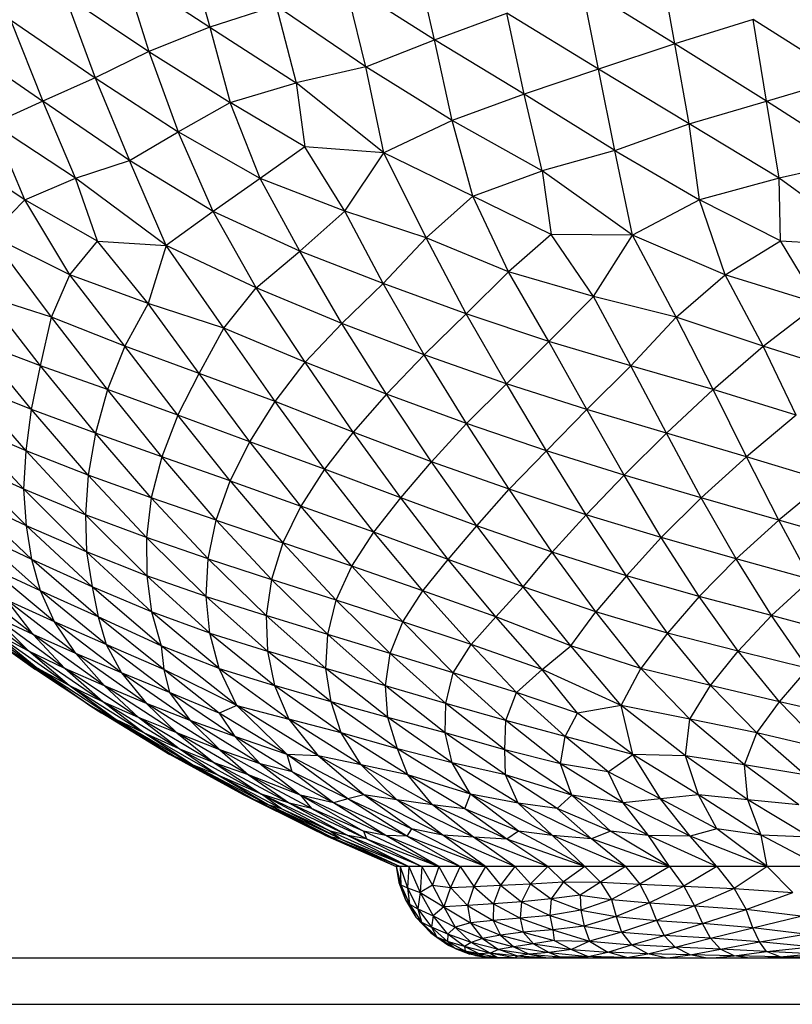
# Paper-space layout '_Posterior' of a CAD drawing. Header units: millimetres. Extents: x -187 to 213, y -209 to 424.
# Tile 2 of 26: x -52 to -19, y -209 to -167. Entities that reach past the tile are written whole.
import ezdxf

# ---------------------------------------------------------------- set-up
doc = ezdxf.new("R2010")
doc.units = ezdxf.units.MM

psp = doc.layouts.new('_Posterior')

# ---------------------------------------------------------------- linework, layer by layer
at = {"color": 7, "linetype": 'Continuous', "lineweight": 25}
for p, q in [((-44.774, -163.63), (-43.824, -167.061)), ((-34.143, -167.602), (-34.948, -164.011)), ((-23.782, -167.784), (-24.411, -164.215)), ((-47.532, -164.638), (-43.824, -167.061)), ((-47.532, -164.638), (-46.449, -168.107)), ((-34.143, -167.602), (-37.988, -165.161)), ((-37.099, -168.771), (-37.988, -165.161)), ((-23.782, -167.784), (-27.772, -165.315)), ((-27.063, -168.874), (-27.772, -165.315)), ((-50.069, -165.683), (-46.449, -168.107)), ((-50.069, -165.683), (-48.761, -169.244)), ((-40.96, -166.134), (-43.824, -167.061)), ((-37.099, -168.771), (-40.96, -166.134)), ((-40.96, -166.134), (-40.094, -169.463)), ((-34.143, -167.602), (-31.026, -166.454)), ((-27.063, -168.874), (-31.026, -166.454)), ((-30.278, -169.947), (-31.026, -166.454)), ((-52.419, -166.738), (-48.761, -169.244)), ((-52.419, -166.738), (-51.019, -170.244)), ((-43.824, -167.061), (-46.449, -168.107)), ((-43.824, -167.061), (-40.094, -169.463)), ((-43.824, -167.061), (-42.947, -170.303)), ((-20.402, -166.736), (-23.782, -167.784)), ((-16.427, -169.24), (-20.402, -166.736)), ((-19.822, -170.242), (-20.402, -166.736)), ((-54.612, -167.784), (-51.019, -170.244)), ((-37.099, -168.771), (-34.143, -167.602)), ((-30.278, -169.947), (-34.143, -167.602)), ((-33.372, -171.085), (-34.143, -167.602)), ((-23.782, -167.784), (-27.063, -168.874)), ((-19.822, -170.242), (-23.782, -167.784)), ((-23.168, -171.231), (-23.782, -167.784)), ((-46.449, -168.107), (-48.761, -169.244)), ((-46.449, -168.107), (-42.947, -170.303)), ((-46.449, -168.107), (-45.179, -171.571)), ((-37.099, -168.771), (-40.094, -169.463)), ((-33.372, -171.085), (-37.099, -168.771)), ((-36.317, -172.472), (-37.099, -168.771)), ((-48.761, -169.244), (-51.019, -170.244)), ((-48.761, -169.244), (-45.179, -171.571)), ((-48.761, -169.244), (-47.288, -172.811)), ((-27.063, -168.874), (-30.278, -169.947)), ((-23.168, -171.231), (-27.063, -168.874)), ((-26.361, -172.371), (-27.063, -168.874)), ((-19.822, -170.242), (-16.427, -169.24)), ((-42.947, -170.303), (-40.094, -169.463)), ((-36.317, -172.472), (-40.094, -169.463)), ((-40.094, -169.463), (-39.731, -172.21)), ((-30.278, -169.947), (-33.372, -171.085)), ((-26.361, -172.371), (-30.278, -169.947)), ((-29.496, -173.243), (-30.278, -169.947)), ((-51.019, -170.244), (-53.17, -171.232)), ((-47.288, -172.811), (-51.019, -170.244)), ((-49.611, -173.561), (-51.019, -170.244)), ((-45.179, -171.571), (-42.947, -170.303)), ((-39.731, -172.21), (-42.947, -170.303)), ((-41.654, -173.583), (-42.947, -170.303)), ((-23.168, -171.231), (-19.822, -170.242)), ((-15.859, -172.805), (-19.822, -170.242)), ((-19.281, -173.559), (-19.822, -170.242)), ((-49.611, -173.561), (-53.17, -171.232)), ((-51.789, -174.5), (-53.17, -171.232)), ((-33.372, -171.085), (-36.317, -172.472)), ((-29.496, -173.243), (-33.372, -171.085)), ((-32.479, -174.345), (-33.372, -171.085)), ((-26.361, -172.371), (-23.168, -171.231)), ((-19.281, -173.559), (-23.168, -171.231)), ((-22.71, -174.5), (-23.168, -171.231)), ((-47.288, -172.811), (-45.179, -171.571)), ((-41.654, -173.583), (-45.179, -171.571)), ((-43.672, -175.008), (-45.179, -171.571)), ((-39.731, -172.21), (-41.654, -173.583)), ((-36.317, -172.472), (-39.731, -172.21)), ((-37.996, -174.989), (-39.731, -172.21)), ((-51.789, -174.5), (-55.066, -172.371)), ((-37.996, -174.989), (-36.317, -172.472)), ((-32.479, -174.345), (-36.317, -172.472)), ((-34.494, -176.14), (-36.317, -172.472)), ((-26.361, -172.371), (-29.496, -173.243)), ((-26.361, -172.371), (-22.71, -174.5)), ((-25.602, -176.023), (-26.361, -172.371)), ((-49.611, -173.561), (-47.288, -172.811)), ((-43.672, -175.008), (-47.288, -172.811)), ((-45.705, -176.474), (-47.288, -172.811)), ((-15.859, -172.805), (-19.281, -173.559)), ((-32.479, -174.345), (-29.496, -173.243)), ((-25.602, -176.023), (-29.496, -173.243)), ((-29.496, -173.243), (-29.107, -175.992)), ((-51.789, -174.5), (-49.611, -173.561)), ((-45.705, -176.474), (-49.611, -173.561)), ((-48.661, -176.273), (-49.611, -173.561)), ((-41.654, -173.583), (-43.672, -175.008)), ((-37.996, -174.989), (-41.654, -173.583)), ((-39.949, -176.716), (-41.654, -173.583)), ((-19.281, -173.559), (-22.71, -174.5)), ((-15.348, -176.47), (-19.281, -173.559)), ((-19.227, -176.271), (-19.281, -173.559)), ((-34.494, -176.14), (-32.479, -174.345)), ((-29.107, -175.992), (-32.479, -174.345)), ((-30.95, -177.607), (-32.479, -174.345)), ((-53.292, -176.023), (-51.789, -174.5)), ((-48.661, -176.273), (-51.789, -174.5)), ((-49.855, -177.734), (-51.789, -174.5)), ((-22.71, -174.5), (-25.602, -176.023)), ((-19.227, -176.271), (-22.71, -174.5)), ((-21.604, -177.734), (-22.71, -174.5)), ((-43.672, -175.008), (-45.705, -176.474)), ((-39.949, -176.716), (-43.672, -175.008)), ((-41.822, -178.284), (-43.672, -175.008)), ((-39.949, -176.716), (-37.996, -174.989)), ((-34.494, -176.14), (-37.996, -174.989)), ((-36.344, -178.109), (-37.996, -174.989)), ((-49.855, -177.734), (-53.292, -176.023)), ((-50.641, -179.561), (-53.292, -176.023)), ((-29.107, -175.992), (-30.95, -177.607)), ((-25.602, -176.023), (-29.107, -175.992)), ((-27.28, -178.662), (-29.107, -175.992)), ((-27.28, -178.662), (-25.602, -176.023)), ((-21.604, -177.734), (-25.602, -176.023)), ((-23.717, -179.561), (-25.602, -176.023)), ((-49.855, -177.734), (-48.661, -176.273)), ((-48.661, -176.273), (-45.705, -176.474)), ((-46.479, -178.97), (-48.661, -176.273)), ((-45.705, -176.474), (-46.479, -178.97)), ((-41.822, -178.284), (-45.705, -176.474)), ((-43.218, -180.03), (-45.705, -176.474)), ((-36.344, -178.109), (-34.494, -176.14)), ((-30.95, -177.607), (-34.494, -176.14)), ((-32.766, -179.406), (-34.494, -176.14)), ((-21.604, -177.734), (-19.227, -176.271)), ((-19.227, -176.271), (-15.348, -176.47)), ((-17.595, -178.968), (-19.227, -176.271)), ((-41.822, -178.284), (-39.949, -176.716)), ((-36.344, -178.109), (-39.949, -176.716)), ((-38.133, -179.83), (-39.949, -176.716)), ((-50.641, -179.561), (-49.855, -177.734)), ((-46.479, -178.97), (-49.855, -177.734)), ((-47.49, -180.809), (-49.855, -177.734)), ((-30.95, -177.607), (-32.766, -179.406)), ((-27.28, -178.662), (-30.95, -177.607)), ((-29.203, -180.604), (-30.95, -177.607)), ((-23.717, -179.561), (-21.604, -177.734)), ((-17.595, -178.968), (-21.604, -177.734)), ((-19.971, -180.809), (-21.604, -177.734)), ((-38.133, -179.83), (-36.344, -178.109)), ((-32.766, -179.406), (-36.344, -178.109)), ((-34.578, -181.183), (-36.344, -178.109)), ((-43.218, -180.03), (-41.822, -178.284)), ((-38.133, -179.83), (-41.822, -178.284)), ((-39.708, -181.488), (-41.822, -178.284)), ((-50.641, -179.561), (-53.434, -178.662)), ((-51.114, -181.648), (-53.434, -178.662)), ((-46.479, -178.97), (-47.49, -180.809)), ((-43.218, -180.03), (-46.479, -178.97)), ((-44.286, -181.985), (-46.479, -178.97)), ((-29.203, -180.604), (-27.28, -178.662)), ((-23.717, -179.561), (-27.28, -178.662)), ((-25.678, -181.648), (-27.28, -178.662)), ((-19.971, -180.809), (-17.595, -178.968)), ((-32.766, -179.406), (-34.578, -181.183)), ((-29.203, -180.604), (-32.766, -179.406)), ((-31.03, -182.428), (-32.766, -179.406)), ((-51.114, -181.648), (-50.641, -179.561)), ((-47.49, -180.809), (-50.641, -179.561)), ((-48.227, -182.669), (-50.641, -179.561)), ((-39.708, -181.488), (-38.133, -179.83)), ((-34.578, -181.183), (-38.133, -179.83)), ((-36.203, -182.876), (-38.133, -179.83)), ((-25.678, -181.648), (-23.717, -179.561)), ((-19.971, -180.809), (-23.717, -179.561)), ((-22.123, -182.669), (-23.717, -179.561)), ((-44.286, -181.985), (-43.218, -180.03)), ((-39.708, -181.488), (-43.218, -180.03)), ((-41.005, -183.189), (-43.218, -180.03)), ((-51.114, -181.648), (-53.903, -180.604)), ((-51.507, -183.534), (-53.903, -180.604)), ((-31.03, -182.428), (-29.203, -180.604)), ((-25.678, -181.648), (-29.203, -180.604)), ((-27.566, -183.534), (-29.203, -180.604)), ((-47.49, -180.809), (-48.227, -182.669)), ((-44.286, -181.985), (-47.49, -180.809)), ((-45.205, -183.782), (-47.49, -180.809)), ((-22.123, -182.669), (-19.971, -180.809)), ((-16.24, -181.983), (-19.971, -180.809)), ((-18.556, -183.782), (-19.971, -180.809)), ((-41.005, -183.189), (-39.708, -181.488)), ((-36.203, -182.876), (-39.708, -181.488)), ((-37.641, -184.507), (-39.708, -181.488)), ((-34.578, -181.183), (-36.203, -182.876)), ((-31.03, -182.428), (-34.578, -181.183)), ((-32.754, -184.141), (-34.578, -181.183)), ((-51.507, -183.534), (-51.114, -181.648)), ((-48.227, -182.669), (-51.114, -181.648)), ((-48.749, -184.558), (-51.114, -181.648)), ((-45.205, -183.782), (-44.286, -181.985)), ((-41.005, -183.189), (-44.286, -181.985)), ((-42.093, -184.92), (-44.286, -181.985)), ((-27.566, -183.534), (-25.678, -181.648)), ((-22.123, -182.669), (-25.678, -181.648)), ((-24.137, -184.558), (-25.678, -181.648)), ((-51.507, -183.534), (-54.239, -182.428)), ((-51.744, -185.316), (-54.239, -182.428)), ((-32.754, -184.141), (-31.03, -182.428)), ((-27.566, -183.534), (-31.03, -182.428)), ((-29.313, -185.316), (-31.03, -182.428)), ((-48.227, -182.669), (-48.749, -184.558)), ((-45.205, -183.782), (-48.227, -182.669)), ((-45.888, -185.568), (-48.227, -182.669)), ((-24.137, -184.558), (-22.123, -182.669)), ((-18.556, -183.782), (-22.123, -182.669)), ((-20.684, -185.568), (-22.123, -182.669)), ((-42.093, -184.92), (-41.005, -183.189)), ((-37.641, -184.507), (-41.005, -183.189)), ((-38.873, -186.109), (-41.005, -183.189)), ((-36.203, -182.876), (-37.641, -184.507)), ((-32.754, -184.141), (-36.203, -182.876)), ((-34.265, -185.785), (-36.203, -182.876)), ((-51.744, -185.316), (-51.507, -183.534)), ((-48.749, -184.558), (-51.507, -183.534)), ((-49.062, -186.358), (-51.507, -183.534)), ((-29.313, -185.316), (-27.566, -183.534)), ((-24.137, -184.558), (-27.566, -183.534)), ((-25.964, -186.358), (-27.566, -183.534)), ((-45.205, -183.782), (-45.888, -185.568)), ((-42.093, -184.92), (-45.205, -183.782)), ((-42.947, -186.612), (-45.205, -183.782)), ((-18.556, -183.782), (-20.684, -185.568)), ((-51.744, -185.316), (-54.46, -184.141)), ((-51.839, -186.971), (-54.46, -184.141)), ((-37.641, -184.507), (-38.873, -186.109)), ((-34.265, -185.785), (-37.641, -184.507)), ((-35.596, -187.339), (-37.641, -184.507)), ((-34.265, -185.785), (-32.754, -184.141)), ((-29.313, -185.316), (-32.754, -184.141)), ((-30.919, -186.971), (-32.754, -184.141)), ((-48.749, -184.558), (-49.062, -186.358)), ((-45.888, -185.568), (-48.749, -184.558)), ((-46.346, -187.336), (-48.749, -184.558)), ((-42.947, -186.612), (-42.093, -184.92)), ((-38.873, -186.109), (-42.093, -184.92)), ((-39.899, -187.694), (-42.093, -184.92)), ((-25.964, -186.358), (-24.137, -184.558)), ((-20.684, -185.568), (-24.137, -184.558)), ((-22.638, -187.336), (-24.137, -184.558)), ((-51.839, -186.971), (-51.744, -185.316)), ((-49.062, -186.358), (-51.744, -185.316)), ((-49.176, -188.078), (-51.744, -185.316)), ((-30.919, -186.971), (-29.313, -185.316)), ((-25.964, -186.358), (-29.313, -185.316)), ((-27.6, -188.078), (-29.313, -185.316)), ((-51.839, -186.971), (-54.46, -185.785)), ((-51.725, -188.55), (-54.46, -185.785)), ((-45.888, -185.568), (-46.346, -187.336)), ((-42.947, -186.612), (-45.888, -185.568)), ((-43.546, -188.297), (-45.888, -185.568)), ((-35.596, -187.339), (-34.265, -185.785)), ((-30.919, -186.971), (-34.265, -185.785)), ((-32.308, -188.55), (-34.265, -185.785)), ((-20.684, -185.568), (-22.638, -187.336)), ((-17.247, -186.612), (-20.684, -185.568)), ((-19.3, -188.297), (-20.684, -185.568)), ((-38.873, -186.109), (-39.899, -187.694)), ((-35.596, -187.339), (-38.873, -186.109)), ((-36.752, -188.826), (-38.873, -186.109)), ((-49.062, -186.358), (-49.176, -188.078)), ((-46.346, -187.336), (-49.062, -186.358)), ((-46.552, -189.051), (-49.062, -186.358)), ((-43.546, -188.297), (-42.947, -186.612)), ((-42.947, -186.612), (-39.899, -187.694)), ((-42.947, -186.612), (-40.673, -189.272)), ((-27.6, -188.078), (-25.964, -186.358)), ((-22.638, -187.336), (-25.964, -186.358)), ((-24.362, -189.051), (-25.964, -186.358)), ((-17.247, -186.612), (-19.3, -188.297)), ((-49.176, -188.078), (-51.839, -186.971)), ((-49.134, -189.673), (-51.839, -186.971)), ((-51.725, -188.55), (-51.839, -186.971)), ((-32.308, -188.55), (-30.919, -186.971)), ((-27.6, -188.078), (-30.919, -186.971)), ((-29.069, -189.674), (-30.919, -186.971)), ((-51.725, -188.55), (-54.296, -187.339)), ((-51.488, -189.996), (-54.296, -187.339)), ((-46.346, -187.336), (-46.552, -189.051)), ((-43.546, -188.297), (-46.346, -187.336)), ((-43.897, -189.961), (-46.346, -187.336)), ((-36.752, -188.826), (-35.596, -187.339)), ((-32.308, -188.55), (-35.596, -187.339)), ((-33.544, -189.996), (-35.596, -187.339)), ((-22.638, -187.336), (-24.362, -189.051)), ((-19.3, -188.297), (-22.638, -187.336)), ((-21.142, -189.961), (-22.638, -187.336)), ((-39.899, -187.694), (-40.673, -189.272)), ((-36.752, -188.826), (-39.899, -187.694)), ((-37.706, -190.284), (-39.899, -187.694)), ((-46.552, -189.051), (-49.176, -188.078)), ((-46.537, -190.701), (-49.176, -188.078)), ((-49.176, -188.078), (-49.134, -189.673)), ((-43.897, -189.961), (-43.546, -188.297)), ((-43.546, -188.297), (-40.673, -189.272)), ((-43.546, -188.297), (-41.166, -190.854)), ((-29.069, -189.674), (-27.6, -188.078)), ((-24.362, -189.051), (-27.6, -188.078)), ((-25.865, -190.701), (-27.6, -188.078)), ((-19.3, -188.297), (-21.142, -189.961)), ((-15.981, -189.272), (-19.3, -188.297)), ((-17.919, -190.854), (-19.3, -188.297)), ((-49.134, -189.673), (-51.725, -188.55)), ((-48.894, -191.181), (-51.725, -188.55)), ((-51.488, -189.996), (-51.725, -188.55)), ((-33.544, -189.996), (-32.308, -188.55)), ((-29.069, -189.674), (-32.308, -188.55)), ((-30.317, -191.181), (-32.308, -188.55)), ((-51.488, -189.996), (-53.956, -188.826)), ((-51.114, -191.347), (-53.956, -188.826)), ((-43.897, -189.961), (-46.552, -189.051)), ((-43.977, -191.59), (-46.552, -189.051)), ((-46.552, -189.051), (-46.537, -190.701)), ((-37.706, -190.284), (-36.752, -188.826)), ((-33.544, -189.996), (-36.752, -188.826)), ((-34.639, -191.347), (-36.752, -188.826)), ((-24.362, -189.051), (-25.865, -190.701)), ((-21.142, -189.961), (-24.362, -189.051)), ((-22.737, -191.59), (-24.362, -189.051)), ((-40.673, -189.272), (-41.166, -190.854)), ((-37.706, -190.284), (-40.673, -189.272)), ((-38.377, -191.752), (-40.673, -189.272)), ((-48.894, -191.181), (-51.488, -189.996)), ((-48.639, -192.474), (-51.488, -189.996)), ((-51.114, -191.347), (-51.488, -189.996)), ((-46.537, -190.701), (-49.134, -189.673)), ((-46.334, -192.249), (-49.134, -189.673)), ((-49.134, -189.673), (-48.894, -191.181)), ((-43.977, -191.59), (-43.897, -189.961)), ((-43.897, -189.961), (-41.166, -190.854)), ((-43.897, -189.961), (-41.391, -192.416)), ((-34.639, -191.347), (-33.544, -189.996)), ((-30.317, -191.181), (-33.544, -189.996)), ((-31.488, -192.474), (-33.544, -189.996)), ((-30.317, -191.181), (-29.069, -189.674)), ((-25.865, -190.701), (-29.069, -189.674)), ((-27.181, -192.249), (-29.069, -189.674)), ((-21.142, -189.961), (-22.737, -191.59)), ((-17.919, -190.854), (-21.142, -189.961)), ((-19.62, -192.416), (-21.142, -189.961)), ((-51.114, -191.347), (-53.399, -190.284)), ((-50.515, -192.682), (-53.399, -190.284)), ((-38.377, -191.752), (-37.706, -190.284)), ((-34.639, -191.347), (-37.706, -190.284)), ((-35.508, -192.682), (-37.706, -190.284)), ((-51.442, -193.234), (-54.456, -190.854)), ((-43.977, -191.59), (-46.537, -190.701)), ((-43.817, -193.171), (-46.537, -190.701)), ((-46.537, -190.701), (-46.334, -192.249)), ((-41.166, -190.854), (-41.391, -192.416)), ((-38.377, -191.752), (-41.166, -190.854)), ((-38.739, -193.234), (-41.166, -190.854)), ((-25.865, -190.701), (-27.181, -192.249)), ((-22.737, -191.59), (-25.865, -190.701)), ((-24.099, -193.171), (-25.865, -190.701)), ((-19.62, -192.416), (-17.919, -190.854)), ((-46.334, -192.249), (-48.894, -191.181)), ((-45.919, -193.718), (-48.894, -191.181)), ((-48.894, -191.181), (-48.639, -192.474)), ((-31.488, -192.474), (-30.317, -191.181)), ((-27.181, -192.249), (-30.317, -191.181)), ((-28.264, -193.718), (-30.317, -191.181)), ((-51.629, -193.95), (-54.757, -191.59)), ((-50.515, -192.682), (-52.568, -191.752)), ((-49.596, -194.054), (-52.568, -191.752)), ((-51.442, -193.234), (-52.568, -191.752)), ((-48.639, -192.474), (-51.114, -191.347)), ((-48.291, -193.657), (-51.114, -191.347)), ((-50.515, -192.682), (-51.114, -191.347)), ((-43.977, -191.59), (-41.391, -192.416)), ((-43.977, -191.59), (-41.333, -193.95)), ((-43.817, -193.171), (-43.977, -191.59)), ((-38.739, -193.234), (-38.377, -191.752)), ((-35.508, -192.682), (-38.377, -191.752)), ((-36.05, -194.054), (-38.377, -191.752)), ((-35.508, -192.682), (-34.639, -191.347)), ((-31.488, -192.474), (-34.639, -191.347)), ((-32.56, -193.657), (-34.639, -191.347)), ((-22.737, -191.59), (-24.099, -193.171)), ((-19.62, -192.416), (-22.737, -191.59)), ((-21.051, -193.95), (-22.737, -191.59)), ((-54.597, -192.25), (-51.236, -194.696)), ((-51.442, -193.234), (-53.167, -192.416)), ((-50.065, -194.693), (-53.167, -192.416)), ((-51.629, -193.95), (-53.167, -192.416)), ((-45.919, -193.718), (-48.639, -192.474)), ((-45.804, -194.741), (-48.639, -192.474)), ((-48.639, -192.474), (-48.291, -193.657)), ((-43.817, -193.171), (-46.334, -192.249)), ((-43.424, -194.696), (-46.334, -192.249)), ((-46.334, -192.249), (-45.919, -193.718)), ((-38.739, -193.234), (-41.391, -192.416)), ((-38.82, -194.693), (-41.391, -192.416)), ((-41.391, -192.416), (-41.333, -193.95)), ((-32.56, -193.657), (-31.488, -192.474)), ((-28.264, -193.718), (-31.488, -192.474)), ((-29.493, -194.741), (-31.488, -192.474)), ((-28.264, -193.718), (-27.181, -192.249)), ((-24.099, -193.171), (-27.181, -192.249)), ((-25.247, -194.696), (-27.181, -192.249)), ((-21.051, -193.95), (-19.62, -192.416)), ((-16.519, -193.234), (-19.62, -192.416)), ((-18.037, -194.693), (-19.62, -192.416)), ((-48.291, -193.657), (-50.515, -192.682)), ((-47.628, -194.886), (-50.515, -192.682)), ((-49.596, -194.054), (-50.515, -192.682)), ((-36.05, -194.054), (-35.508, -192.682)), ((-32.56, -193.657), (-35.508, -192.682)), ((-33.33, -194.886), (-35.508, -192.682)), ((-51.629, -193.95), (-53.098, -193.171)), ((-49.886, -195.43), (-53.098, -193.171)), ((-53.098, -193.171), (-51.236, -194.696)), ((-49.596, -194.054), (-51.442, -193.234)), ((-48.368, -195.441), (-51.442, -193.234)), ((-50.065, -194.693), (-51.442, -193.234)), ((-43.817, -193.171), (-41.333, -193.95)), ((-43.817, -193.171), (-41.028, -195.43)), ((-43.424, -194.696), (-43.817, -193.171)), ((-38.82, -194.693), (-38.739, -193.234)), ((-36.05, -194.054), (-38.739, -193.234)), ((-36.252, -195.441), (-38.739, -193.234)), ((-24.099, -193.171), (-25.247, -194.696)), ((-21.051, -193.95), (-24.099, -193.171)), ((-22.241, -195.43), (-24.099, -193.171)), ((-52.762, -193.719), (-51.236, -194.696)), ((-48.993, -196.281), (-52.762, -193.719)), ((-52.762, -193.719), (-51.328, -194.742)), ((-45.804, -194.741), (-48.291, -193.657)), ((-45.56, -195.729), (-48.291, -193.657)), ((-48.291, -193.657), (-47.628, -194.886)), ((-43.424, -194.696), (-45.919, -193.718)), ((-42.661, -196.281), (-45.919, -193.718)), ((-45.919, -193.718), (-45.804, -194.741)), ((-33.33, -194.886), (-32.56, -193.657)), ((-29.493, -194.741), (-32.56, -193.657)), ((-30.61, -195.729), (-32.56, -193.657)), ((-29.493, -194.741), (-28.264, -193.718)), ((-25.247, -194.696), (-28.264, -193.718)), ((-26.098, -196.281), (-28.264, -193.718)), ((-50.065, -194.693), (-51.629, -193.95)), ((-48.44, -196.126), (-51.629, -193.95)), ((-49.886, -195.43), (-51.629, -193.95)), ((-47.628, -194.886), (-49.596, -194.054)), ((-46.552, -196.195), (-49.596, -194.054)), ((-48.368, -195.441), (-49.596, -194.054)), ((-38.82, -194.693), (-41.333, -193.95)), ((-38.598, -196.126), (-41.333, -193.95)), ((-41.333, -193.95), (-41.028, -195.43)), ((-36.252, -195.441), (-36.05, -194.054)), ((-33.33, -194.886), (-36.05, -194.054)), ((-33.647, -196.195), (-36.05, -194.054)), ((-22.241, -195.43), (-21.051, -193.95)), ((-18.037, -194.693), (-21.051, -193.95)), ((-19.262, -196.126), (-21.051, -193.95)), ((-49.886, -195.43), (-51.236, -194.696)), ((-47.899, -196.88), (-51.236, -194.696)), ((-51.236, -194.696), (-48.993, -196.281)), ((-48.368, -195.441), (-50.065, -194.693)), ((-46.891, -196.802), (-50.065, -194.693)), ((-48.44, -196.126), (-50.065, -194.693)), ((-43.424, -194.696), (-41.028, -195.43)), ((-43.424, -194.696), (-40.422, -196.88)), ((-42.661, -196.281), (-43.424, -194.696)), ((-36.252, -195.441), (-38.82, -194.693)), ((-36.153, -196.802), (-38.82, -194.693)), ((-38.598, -196.126), (-38.82, -194.693)), ((-26.098, -196.281), (-25.247, -194.696)), ((-22.241, -195.43), (-25.247, -194.696)), ((-23.126, -196.88), (-25.247, -194.696)), ((-19.262, -196.126), (-18.037, -194.693)), ((-48.993, -196.281), (-51.328, -194.742)), ((-45.56, -195.729), (-47.628, -194.886)), ((-44.667, -196.928), (-47.628, -194.886)), ((-47.628, -194.886), (-46.552, -196.195)), ((-42.661, -196.281), (-45.804, -194.741)), ((-43.412, -196.611), (-45.804, -194.741)), ((-45.804, -194.741), (-45.56, -195.729)), ((-33.647, -196.195), (-33.33, -194.886)), ((-30.61, -195.729), (-33.33, -194.886)), ((-31.064, -196.928), (-33.33, -194.886)), ((-30.61, -195.729), (-29.493, -194.741)), ((-26.098, -196.281), (-29.493, -194.741)), ((-27.978, -196.611), (-29.493, -194.741)), ((-48.44, -196.126), (-49.886, -195.43)), ((-46.666, -197.471), (-49.886, -195.43)), ((-47.899, -196.88), (-49.886, -195.43)), ((-46.552, -196.195), (-48.368, -195.441)), ((-45.247, -197.468), (-48.368, -195.441)), ((-46.891, -196.802), (-48.368, -195.441)), ((-38.598, -196.126), (-41.028, -195.43)), ((-38.16, -197.472), (-41.028, -195.43)), ((-41.028, -195.43), (-40.422, -196.88)), ((-33.647, -196.195), (-36.252, -195.441)), ((-33.685, -197.468), (-36.252, -195.441)), ((-36.153, -196.802), (-36.252, -195.441)), ((-23.126, -196.88), (-22.241, -195.43)), ((-19.262, -196.126), (-22.241, -195.43)), ((-20.242, -197.472), (-22.241, -195.43)), ((-43.412, -196.611), (-45.56, -195.729)), ((-42.749, -197.621), (-45.56, -195.729)), ((-45.56, -195.729), (-44.667, -196.928)), ((-31.064, -196.928), (-30.61, -195.729)), ((-27.978, -196.611), (-30.61, -195.729)), ((-28.501, -197.621), (-30.61, -195.729)), ((-47.899, -196.88), (-48.993, -196.281)), ((-45.388, -198.462), (-48.993, -196.281)), ((-48.993, -196.281), (-45.541, -198.393)), ((-48.993, -196.281), (-48.478, -196.612)), ((-46.891, -196.802), (-48.44, -196.126)), ((-45.148, -198.149), (-48.44, -196.126)), ((-46.666, -197.471), (-48.44, -196.126)), ((-44.667, -196.928), (-46.552, -196.195)), ((-43.386, -198.195), (-46.552, -196.195)), ((-46.552, -196.195), (-45.247, -197.468)), ((-42.661, -196.281), (-43.412, -196.611)), ((-42.661, -196.281), (-40.422, -196.88)), ((-39.155, -198.462), (-42.661, -196.281)), ((-40.483, -198.393), (-42.661, -196.281)), ((-36.153, -196.802), (-38.598, -196.126)), ((-35.726, -198.149), (-38.598, -196.126)), ((-38.16, -197.472), (-38.598, -196.126)), ((-33.685, -197.468), (-33.647, -196.195)), ((-31.064, -196.928), (-33.647, -196.195)), ((-31.102, -198.195), (-33.647, -196.195)), ((-26.098, -196.281), (-27.978, -196.611)), ((-23.126, -196.88), (-26.098, -196.281)), ((-23.324, -198.462), (-26.098, -196.281)), ((-25.59, -198.393), (-26.098, -196.281)), ((-20.242, -197.472), (-19.262, -196.126)), ((-16.359, -196.802), (-19.262, -196.126)), ((-17.32, -198.149), (-19.262, -196.126)), ((-45.541, -198.393), (-48.478, -196.612)), ((-45.247, -197.468), (-46.891, -196.802)), ((-43.641, -198.752), (-46.891, -196.802)), ((-45.148, -198.149), (-46.891, -196.802)), ((-40.483, -198.393), (-43.412, -196.611)), ((-43.412, -196.611), (-42.749, -197.621)), ((-33.685, -197.468), (-36.153, -196.802)), ((-33.38, -198.752), (-36.153, -196.802)), ((-35.726, -198.149), (-36.153, -196.802)), ((-28.501, -197.621), (-27.978, -196.611)), ((-25.59, -198.393), (-27.978, -196.611)), ((-46.666, -197.471), (-47.899, -196.88)), ((-44.561, -198.844), (-47.899, -196.88)), ((-45.388, -198.462), (-47.899, -196.88)), ((-42.749, -197.621), (-44.667, -196.928)), ((-41.65, -198.799), (-44.667, -196.928)), ((-44.667, -196.928), (-43.386, -198.195)), ((-38.16, -197.472), (-40.422, -196.88)), ((-37.294, -198.844), (-40.422, -196.88)), ((-40.422, -196.88), (-39.155, -198.462)), ((-31.102, -198.195), (-31.064, -196.928)), ((-28.501, -197.621), (-31.064, -196.928)), ((-28.703, -198.799), (-31.064, -196.928)), ((-23.324, -198.462), (-23.126, -196.88)), ((-20.242, -197.472), (-23.126, -196.88)), ((-20.776, -198.844), (-23.126, -196.88)), ((-45.148, -198.149), (-46.666, -197.471)), ((-43.508, -199.28), (-46.666, -197.471)), ((-44.561, -198.844), (-46.666, -197.471)), ((-43.386, -198.195), (-45.247, -197.468)), ((-42.15, -199.275), (-45.247, -197.468)), ((-45.247, -197.468), (-43.641, -198.752)), ((-40.483, -198.393), (-42.749, -197.621)), ((-40.273, -199.149), (-42.749, -197.621)), ((-42.749, -197.621), (-41.65, -198.799)), ((-35.726, -198.149), (-38.16, -197.472)), ((-35.291, -199.28), (-38.16, -197.472)), ((-37.294, -198.844), (-38.16, -197.472)), ((-31.102, -198.195), (-33.685, -197.468)), ((-31.083, -199.275), (-33.685, -197.468)), ((-33.38, -198.752), (-33.685, -197.468)), ((-28.703, -198.799), (-28.501, -197.621)), ((-25.59, -198.393), (-28.501, -197.621)), ((-26.651, -199.149), (-28.501, -197.621)), ((-20.776, -198.844), (-20.242, -197.472)), ((-17.32, -198.149), (-20.242, -197.472)), ((-18.178, -199.28), (-20.242, -197.472)), ((-45.388, -198.462), (-45.541, -198.393)), ((-42.367, -200.14), (-45.541, -198.393)), ((-44.561, -198.844), (-45.388, -198.462)), ((-41.89, -200.353), (-45.388, -198.462)), ((-42.367, -200.14), (-45.388, -198.462)), ((-43.641, -198.752), (-45.148, -198.149)), ((-41.597, -200.112), (-45.148, -198.149)), ((-43.508, -199.28), (-45.148, -198.149)), ((-41.65, -198.799), (-43.386, -198.195)), ((-39.907, -200.144), (-43.386, -198.195)), ((-43.386, -198.195), (-42.15, -199.275)), ((-39.155, -198.462), (-40.483, -198.393)), ((-37.179, -200.14), (-40.483, -198.393)), ((-40.273, -199.149), (-40.483, -198.393)), ((-37.873, -200.311), (-40.483, -198.393)), ((-37.294, -198.844), (-39.155, -198.462)), ((-35.756, -200.353), (-39.155, -198.462)), ((-37.179, -200.14), (-39.155, -198.462)), ((-33.38, -198.752), (-35.726, -198.149)), ((-32.59, -200.112), (-35.726, -198.149)), ((-35.291, -199.28), (-35.726, -198.149)), ((-28.703, -198.799), (-31.102, -198.195)), ((-28.222, -200.144), (-31.102, -198.195)), ((-31.083, -199.275), (-31.102, -198.195)), ((-26.651, -199.149), (-25.59, -198.393)), ((-23.324, -198.462), (-25.59, -198.393)), ((-22.76, -200.14), (-25.59, -198.393)), ((-24.392, -200.311), (-25.59, -198.393)), ((-20.776, -198.844), (-23.324, -198.462)), ((-20.639, -200.353), (-23.324, -198.462)), ((-22.76, -200.14), (-23.324, -198.462)), ((-43.508, -199.28), (-44.561, -198.844)), ((-41.303, -200.572), (-44.561, -198.844)), ((-41.89, -200.353), (-44.561, -198.844)), ((-42.15, -199.275), (-43.641, -198.752)), ((-40.384, -200.498), (-43.641, -198.752)), ((-43.641, -198.752), (-41.597, -200.112)), ((-40.273, -199.149), (-41.65, -198.799)), ((-38.491, -200.48), (-41.65, -198.799)), ((-41.65, -198.799), (-39.907, -200.144)), ((-35.291, -199.28), (-37.294, -198.844)), ((-34.219, -200.572), (-37.294, -198.844)), ((-35.756, -200.353), (-37.294, -198.844)), ((-31.083, -199.275), (-33.38, -198.752)), ((-30.53, -200.498), (-33.38, -198.752)), ((-32.59, -200.112), (-33.38, -198.752)), ((-26.651, -199.149), (-28.703, -198.799)), ((-26.006, -200.48), (-28.703, -198.799)), ((-28.222, -200.144), (-28.703, -198.799)), ((-18.178, -199.28), (-20.776, -198.844)), ((-18.434, -200.572), (-20.776, -198.844)), ((-20.639, -200.353), (-20.776, -198.844)), ((-41.597, -200.112), (-43.508, -199.28)), ((-40.738, -200.737), (-43.508, -199.28)), ((-41.303, -200.572), (-43.508, -199.28)), ((-39.907, -200.144), (-42.15, -199.275)), ((-39.441, -200.726), (-42.15, -199.275)), ((-42.15, -199.275), (-40.384, -200.498)), ((-37.873, -200.311), (-40.273, -199.149)), ((-38.491, -200.48), (-40.273, -199.149)), ((-32.59, -200.112), (-35.291, -199.28)), ((-32.834, -200.737), (-35.291, -199.28)), ((-34.219, -200.572), (-35.291, -199.28)), ((-28.222, -200.144), (-31.083, -199.275)), ((-28.848, -200.726), (-31.083, -199.275)), ((-30.53, -200.498), (-31.083, -199.275)), ((-24.392, -200.311), (-26.651, -199.149)), ((-26.006, -200.48), (-26.651, -199.149)), ((-41.89, -200.353), (-42.367, -200.14)), ((-38.869, -201.869), (-42.367, -200.14)), ((-39.422, -201.603), (-42.367, -200.14)), ((-40.384, -200.498), (-41.597, -200.112)), ((-37.87, -201.894), (-41.597, -200.112)), ((-41.597, -200.112), (-38.614, -201.702)), ((-40.738, -200.737), (-41.597, -200.112)), ((-38.491, -200.48), (-39.907, -200.144)), ((-36.241, -201.888), (-39.907, -200.144)), ((-39.907, -200.144), (-39.441, -200.726)), ((-39.907, -200.144), (-37.202, -201.705)), ((-37.179, -200.14), (-37.873, -200.311)), ((-35.756, -200.353), (-37.179, -200.14)), ((-33.776, -201.869), (-37.179, -200.14)), ((-35.127, -201.602), (-37.179, -200.14)), ((-32.834, -200.737), (-32.59, -200.112)), ((-30.53, -200.498), (-32.59, -200.112)), ((-29.058, -201.894), (-32.59, -200.112)), ((-30.523, -201.702), (-32.59, -200.112)), ((-28.848, -200.726), (-28.222, -200.144)), ((-26.006, -200.48), (-28.222, -200.144)), ((-24.919, -201.888), (-28.222, -200.144)), ((-26.555, -201.705), (-28.222, -200.144)), ((-22.76, -200.14), (-24.392, -200.311)), ((-20.639, -200.353), (-22.76, -200.14)), ((-20.063, -201.869), (-22.76, -200.14)), ((-21.97, -201.602), (-22.76, -200.14)), ((-41.303, -200.572), (-41.89, -200.353)), ((-38.575, -201.96), (-41.89, -200.353)), ((-38.869, -201.869), (-41.89, -200.353)), ((-40.738, -200.737), (-41.303, -200.572)), ((-38.156, -202.049), (-41.303, -200.572)), ((-38.575, -201.96), (-41.303, -200.572)), ((-39.441, -200.726), (-40.384, -200.498)), ((-37.072, -202.029), (-40.384, -200.498)), ((-40.384, -200.498), (-37.87, -201.894)), ((-37.873, -200.311), (-38.491, -200.48)), ((-35.337, -201.917), (-38.491, -200.48)), ((-36.241, -201.888), (-38.491, -200.48)), ((-35.127, -201.602), (-37.873, -200.311)), ((-35.337, -201.917), (-37.873, -200.311)), ((-34.219, -200.572), (-35.756, -200.353)), ((-32.453, -201.96), (-35.756, -200.353)), ((-33.776, -201.869), (-35.756, -200.353)), ((-32.834, -200.737), (-34.219, -200.572)), ((-31.026, -202.049), (-34.219, -200.572)), ((-32.453, -201.96), (-34.219, -200.572)), ((-28.848, -200.726), (-30.53, -200.498)), ((-27.364, -202.029), (-30.53, -200.498)), ((-29.058, -201.894), (-30.53, -200.498)), ((-24.392, -200.311), (-26.006, -200.48)), ((-23.114, -201.917), (-26.006, -200.48)), ((-24.919, -201.888), (-26.006, -200.48)), ((-21.97, -201.602), (-24.392, -200.311)), ((-23.114, -201.917), (-24.392, -200.311)), ((-18.434, -200.572), (-20.639, -200.353)), ((-17.957, -201.96), (-20.639, -200.353)), ((-20.063, -201.869), (-20.639, -200.353)), ((-38.614, -201.702), (-40.738, -200.737)), ((-38.156, -202.049), (-40.738, -200.737)), ((-37.202, -201.705), (-39.441, -200.726)), ((-39.441, -200.726), (-37.072, -202.029)), ((-30.523, -201.702), (-32.834, -200.737)), ((-31.026, -202.049), (-32.834, -200.737)), ((-26.555, -201.705), (-28.848, -200.726)), ((-27.364, -202.029), (-28.848, -200.726)), ((-38.869, -201.869), (-39.422, -201.603)), ((-38.575, -201.96), (-38.869, -201.869)), ((-38.869, -201.869), (-35.794, -203.227)), ((-37.87, -201.894), (-38.614, -201.702)), ((-38.614, -201.702), (-35.241, -203.227)), ((-38.614, -201.702), (-38.156, -202.049)), ((-37.072, -202.029), (-37.87, -201.894)), ((-34.684, -203.227), (-37.87, -201.894)), ((-37.87, -201.894), (-35.241, -203.227)), ((-36.241, -201.888), (-37.202, -201.705)), ((-33.948, -203.227), (-37.202, -201.705)), ((-37.202, -201.705), (-37.072, -202.029)), ((-35.337, -201.917), (-36.241, -201.888)), ((-33.029, -203.227), (-36.241, -201.888)), ((-33.948, -203.227), (-36.241, -201.888)), ((-35.127, -201.602), (-35.337, -201.917)), ((-31.938, -203.227), (-35.337, -201.917)), ((-33.029, -203.227), (-35.337, -201.917)), ((-33.776, -201.869), (-35.127, -201.602)), ((-31.938, -203.227), (-35.127, -201.602)), ((-32.453, -201.96), (-33.776, -201.869)), ((-30.679, -203.227), (-33.776, -201.869)), ((-31.938, -203.227), (-33.776, -201.869)), ((-30.523, -201.702), (-31.026, -202.049)), ((-29.058, -201.894), (-30.523, -201.702)), ((-27.654, -203.227), (-30.523, -201.702)), ((-27.364, -202.029), (-29.058, -201.894)), ((-25.907, -203.227), (-29.058, -201.894)), ((-27.654, -203.227), (-29.058, -201.894)), ((-26.555, -201.705), (-27.364, -202.029)), ((-24.919, -201.888), (-26.555, -201.705)), ((-24.015, -203.227), (-26.555, -201.705)), ((-23.114, -201.917), (-24.919, -201.888)), ((-21.974, -203.227), (-24.919, -201.888)), ((-24.015, -203.227), (-24.919, -201.888)), ((-21.97, -201.602), (-23.114, -201.917)), ((-19.803, -203.227), (-23.114, -201.917)), ((-21.974, -203.227), (-23.114, -201.917)), ((-20.063, -201.869), (-21.97, -201.602)), ((-19.803, -203.227), (-21.97, -201.602)), ((-17.957, -201.96), (-20.063, -201.869)), ((-17.503, -203.227), (-20.063, -201.869)), ((-19.803, -203.227), (-20.063, -201.869)), ((-38.156, -202.049), (-38.575, -201.96)), ((-38.575, -201.96), (-35.611, -203.227)), ((-38.575, -201.96), (-35.794, -203.227)), ((-38.156, -202.049), (-35.241, -203.227)), ((-38.156, -202.049), (-35.611, -203.227)), ((-37.072, -202.029), (-33.948, -203.227)), ((-37.072, -202.029), (-34.684, -203.227)), ((-31.026, -202.049), (-32.453, -201.96)), ((-29.248, -203.227), (-32.453, -201.96)), ((-30.679, -203.227), (-32.453, -201.96)), ((-27.654, -203.227), (-31.026, -202.049)), ((-29.248, -203.227), (-31.026, -202.049)), ((-24.015, -203.227), (-27.364, -202.029)), ((-25.907, -203.227), (-27.364, -202.029)), ((64.177, -203.227), (-35.794, -203.227)), ((-35.794, -203.227), (-35.592, -204.019)), ((-35.794, -203.227), (-35.68, -203.909)), ((-35.611, -203.227), (-35.302, -204.14)), ((-35.611, -203.227), (-35.592, -204.019)), ((-35.241, -203.227), (-35.302, -204.14)), ((-35.241, -203.227), (-34.749, -204.338)), ((-34.684, -203.227), (-34.749, -204.338)), ((-34.684, -203.227), (-34.223, -204.032)), ((-33.948, -203.227), (-34.223, -204.032)), ((-33.948, -203.227), (-33.448, -204.125)), ((-33.029, -203.227), (-33.448, -204.125)), ((-33.029, -203.227), (-32.449, -204.084)), ((-31.938, -203.227), (-32.449, -204.084)), ((-31.938, -203.227), (-31.289, -204.033)), ((-30.679, -203.227), (-31.289, -204.033)), ((-30.679, -203.227), (-30, -203.97)), ((-29.248, -203.227), (-30, -203.97)), ((-29.248, -203.227), (-28.585, -203.889)), ((-27.654, -203.227), (-28.585, -203.889)), ((-26.979, -203.895), (-27.654, -203.227)), ((-25.907, -203.227), (-26.979, -203.895)), ((-25.907, -203.227), (-25.289, -203.992)), ((-24.015, -203.227), (-25.289, -203.992)), ((-24.015, -203.227), (-23.397, -204.075)), ((-21.974, -203.227), (-23.397, -204.075)), ((-21.974, -203.227), (-21.226, -204.169)), ((-19.803, -203.227), (-21.226, -204.169)), ((-19.803, -203.227), (-18.697, -204.347)), ((-35.68, -203.909), (-35.592, -204.019)), ((-35.68, -203.909), (-35.394, -204.665)), ((-35.592, -204.019), (-35.222, -204.847)), ((-35.592, -204.019), (-35.302, -204.14)), ((-35.592, -204.019), (-35.394, -204.665)), ((-34.223, -204.032), (-34.749, -204.338)), ((-34.223, -204.032), (-33.448, -204.125)), ((-34.223, -204.032), (-33.742, -204.957)), ((-32.449, -204.084), (-31.289, -204.033)), ((-31.289, -204.033), (-31.602, -204.83)), ((-31.289, -204.033), (-30, -203.97)), ((-31.289, -204.033), (-30.381, -204.742)), ((-30, -203.97), (-30.381, -204.742)), ((-30, -203.97), (-28.585, -203.889)), ((-30, -203.97), (-29.107, -204.62)), ((-28.585, -203.889), (-29.107, -204.62)), ((-28.585, -203.889), (-26.979, -203.895)), ((-28.585, -203.889), (-27.86, -204.453)), ((-26.979, -203.895), (-27.86, -204.453)), ((-26.979, -203.895), (-26.513, -204.642)), ((-26.979, -203.895), (-25.289, -203.992)), ((-25.289, -203.992), (-26.513, -204.642)), ((-25.289, -203.992), (-24.865, -204.793)), ((-25.289, -203.992), (-23.397, -204.075)), ((-35.302, -204.14), (-34.852, -205.043)), ((-35.302, -204.14), (-34.749, -204.338)), ((-35.302, -204.14), (-35.222, -204.847)), ((-34.749, -204.338), (-34.852, -205.043)), ((-34.749, -204.338), (-33.742, -204.957)), ((-34.749, -204.338), (-34.2, -205.357)), ((-33.448, -204.125), (-33.742, -204.957)), ((-33.448, -204.125), (-32.449, -204.084)), ((-33.448, -204.125), (-32.72, -204.907)), ((-32.449, -204.084), (-32.72, -204.907)), ((-32.449, -204.084), (-31.602, -204.83)), ((-27.86, -204.453), (-29.107, -204.62)), ((-27.86, -204.453), (-27.837, -205.108)), ((-27.86, -204.453), (-26.513, -204.642)), ((-23.397, -204.075), (-24.865, -204.793)), ((-23.397, -204.075), (-22.927, -204.919)), ((-23.397, -204.075), (-21.226, -204.169)), ((-21.226, -204.169), (-22.927, -204.919)), ((-21.226, -204.169), (-18.697, -204.347)), ((-21.226, -204.169), (-20.711, -205.073)), ((-20.711, -205.073), (-18.697, -204.347)), ((-35.394, -204.665), (-35.222, -204.847)), ((-35.394, -204.665), (-34.94, -205.405)), ((-35.222, -204.847), (-34.852, -205.043)), ((-35.222, -204.847), (-34.703, -205.618)), ((-35.222, -204.847), (-34.94, -205.405)), ((-32.72, -204.907), (-33.742, -204.957)), ((-31.602, -204.83), (-32.72, -204.907)), ((-32.72, -204.907), (-31.61, -205.548)), ((-32.72, -204.907), (-32.59, -205.653)), ((-31.602, -204.83), (-31.61, -205.548)), ((-30.381, -204.742), (-31.602, -204.83)), ((-31.602, -204.83), (-30.442, -205.452)), ((-30.381, -204.742), (-30.442, -205.452)), ((-29.107, -204.62), (-30.381, -204.742)), ((-30.381, -204.742), (-29.161, -205.329)), ((-29.107, -204.62), (-29.161, -205.329)), ((-29.107, -204.62), (-27.837, -205.108)), ((-26.513, -204.642), (-27.837, -205.108)), ((-26.513, -204.642), (-26.315, -205.378)), ((-26.513, -204.642), (-24.865, -204.793)), ((-24.865, -204.793), (-26.315, -205.378)), ((-24.865, -204.793), (-22.927, -204.919)), ((-24.865, -204.793), (-24.572, -205.549)), ((-34.852, -205.043), (-34.2, -205.357)), ((-34.852, -205.043), (-34.272, -205.836)), ((-34.852, -205.043), (-34.703, -205.618)), ((-33.742, -204.957), (-34.2, -205.357)), ((-33.742, -204.957), (-32.59, -205.653)), ((-33.742, -204.957), (-33.25, -205.843)), ((-29.161, -205.329), (-30.442, -205.452)), ((-27.837, -205.108), (-29.161, -205.329)), ((-29.161, -205.329), (-27.692, -205.79)), ((-29.161, -205.329), (-29.031, -205.955)), ((-27.837, -205.108), (-26.315, -205.378)), ((-27.837, -205.108), (-27.692, -205.79)), ((-22.927, -204.919), (-24.572, -205.549)), ((-22.927, -204.919), (-20.711, -205.073)), ((-22.927, -204.919), (-22.58, -205.683)), ((-22.58, -205.683), (-20.711, -205.073)), ((-18.346, -205.369), (-20.711, -205.073)), ((-20.414, -205.865), (-20.711, -205.073)), ((-34.94, -205.405), (-34.703, -205.618)), ((-34.94, -205.405), (-34.303, -206.085)), ((-34.703, -205.618), (-34.272, -205.836)), ((-34.703, -205.618), (-34.04, -206.268)), ((-34.703, -205.618), (-34.303, -206.085)), ((-34.2, -205.357), (-34.272, -205.836)), ((-34.2, -205.357), (-33.25, -205.843)), ((-33.563, -206.134), (-34.2, -205.357)), ((-32.59, -205.653), (-33.25, -205.843)), ((-31.61, -205.548), (-32.59, -205.653)), ((-32.59, -205.653), (-31.297, -206.177)), ((-32.59, -205.653), (-32.068, -206.321)), ((-30.442, -205.452), (-31.61, -205.548)), ((-31.61, -205.548), (-30.313, -206.049)), ((-31.61, -205.548), (-31.297, -206.177)), ((-30.442, -205.452), (-29.031, -205.955)), ((-30.442, -205.452), (-30.313, -206.049)), ((-26.315, -205.378), (-27.692, -205.79)), ((-26.315, -205.378), (-24.572, -205.549)), ((-26.315, -205.378), (-26.082, -206.056)), ((-24.572, -205.549), (-26.082, -206.056)), ((-24.572, -205.549), (-22.58, -205.683)), ((-24.572, -205.549), (-24.236, -206.198)), ((-24.236, -206.198), (-22.58, -205.683)), ((-20.414, -205.865), (-22.58, -205.683)), ((-22.241, -206.319), (-22.58, -205.683)), ((-20.414, -205.865), (-18.346, -205.369)), ((-34.303, -206.085), (-34.04, -206.268)), ((-33.563, -206.134), (-34.272, -205.836)), ((-33.574, -206.45), (-34.272, -205.836)), ((-34.272, -205.836), (-34.04, -206.268)), ((-33.563, -206.134), (-33.574, -206.45)), ((-33.25, -205.843), (-33.563, -206.134)), ((-32.556, -206.504), (-33.563, -206.134)), ((-32.842, -206.674), (-33.563, -206.134)), ((-33.25, -205.843), (-32.068, -206.321)), ((-33.25, -205.843), (-32.556, -206.504)), ((-31.297, -206.177), (-32.068, -206.321)), ((-30.313, -206.049), (-31.297, -206.177)), ((-31.297, -206.177), (-29.87, -206.56)), ((-31.297, -206.177), (-30.721, -206.679)), ((-29.031, -205.955), (-30.313, -206.049)), ((-30.313, -206.049), (-28.981, -206.407)), ((-30.313, -206.049), (-29.87, -206.56)), ((-27.692, -205.79), (-29.031, -205.955)), ((-29.031, -205.955), (-27.463, -206.435)), ((-29.031, -205.955), (-28.981, -206.407)), ((-27.692, -205.79), (-26.082, -206.056)), ((-27.692, -205.79), (-27.463, -206.435)), ((-26.082, -206.056), (-27.463, -206.435)), ((-26.082, -206.056), (-24.236, -206.198)), ((-26.082, -206.056), (-25.64, -206.607)), ((-22.241, -206.319), (-20.414, -205.865)), ((-18.159, -206.145), (-20.414, -205.865)), ((-20.124, -206.472), (-20.414, -205.865)), ((-20.124, -206.472), (-18.159, -206.145)), ((-33.574, -206.45), (-34.04, -206.268)), ((-33.25, -206.756), (-34.04, -206.268)), ((-34.04, -206.268), (-33.513, -206.63)), ((-32.842, -206.674), (-33.574, -206.45)), ((-32.815, -206.87), (-33.574, -206.45)), ((-33.574, -206.45), (-33.25, -206.756)), ((-32.556, -206.504), (-32.842, -206.674)), ((-32.068, -206.321), (-32.556, -206.504)), ((-31.377, -206.807), (-32.556, -206.504)), ((-31.736, -206.957), (-32.556, -206.504)), ((-32.068, -206.321), (-30.721, -206.679)), ((-32.068, -206.321), (-31.377, -206.807)), ((-29.87, -206.56), (-30.721, -206.679)), ((-28.981, -206.407), (-29.87, -206.56)), ((-29.87, -206.56), (-28.238, -206.801)), ((-29.87, -206.56), (-29.191, -206.924)), ((-28.981, -206.407), (-27.463, -206.435)), ((-28.981, -206.407), (-28.238, -206.801)), ((-27.463, -206.435), (-28.238, -206.801)), ((-27.463, -206.435), (-25.64, -206.607)), ((-27.463, -206.435), (-26.67, -206.913)), ((-26.67, -206.913), (-25.64, -206.607)), ((-25.64, -206.607), (-24.236, -206.198)), ((-23.763, -206.704), (-25.64, -206.607)), ((-24.942, -206.988), (-25.64, -206.607)), ((-22.241, -206.319), (-24.236, -206.198)), ((-23.763, -206.704), (-24.236, -206.198)), ((-23.763, -206.704), (-22.241, -206.319)), ((-20.124, -206.472), (-22.241, -206.319)), ((-21.814, -206.788), (-22.241, -206.319)), ((-21.814, -206.788), (-20.124, -206.472)), ((-17.907, -206.682), (-20.124, -206.472)), ((-19.822, -206.884), (-20.124, -206.472)), ((-33.25, -206.756), (-33.513, -206.63)), ((-32.815, -206.87), (-33.25, -206.756)), ((-32.376, -207.065), (-33.25, -206.756)), ((-33.25, -206.756), (-32.609, -207.004)), ((-31.736, -206.957), (-32.842, -206.674)), ((-32.216, -206.981), (-32.842, -206.674)), ((-32.842, -206.674), (-32.815, -206.87)), ((-32.216, -206.981), (-32.815, -206.87)), ((-31.965, -207.115), (-32.815, -206.87)), ((-32.815, -206.87), (-32.376, -207.065)), ((-32.376, -207.065), (-32.609, -207.004)), ((-31.736, -206.957), (-32.216, -206.981)), ((-31.423, -207.143), (-32.216, -206.981)), ((-32.216, -206.981), (-31.965, -207.115)), ((-31.377, -206.807), (-31.736, -206.957)), ((-30.545, -207.094), (-31.736, -206.957)), ((-31.736, -206.957), (-31.423, -207.143)), ((-30.721, -207.163), (-31.736, -206.957)), ((-30.721, -206.679), (-31.377, -206.807)), ((-31.377, -206.807), (-30.057, -207.004)), ((-30.545, -207.094), (-31.377, -206.807)), ((-30.721, -206.679), (-29.191, -206.924)), ((-30.721, -206.679), (-30.057, -207.004)), ((-30.057, -207.004), (-30.545, -207.094)), ((-29.191, -206.924), (-30.057, -207.004)), ((-30.057, -207.004), (-28.741, -207.119)), ((-30.057, -207.004), (-29.262, -207.163)), ((-28.238, -206.801), (-29.191, -206.924)), ((-29.191, -206.924), (-27.513, -207.108)), ((-29.191, -206.924), (-28.741, -207.119)), ((-28.238, -206.801), (-26.67, -206.913)), ((-28.238, -206.801), (-27.513, -207.108)), ((-27.513, -207.108), (-26.67, -206.913)), ((-24.942, -206.988), (-26.67, -206.913)), ((-25.846, -207.151), (-26.67, -206.913)), ((-25.846, -207.151), (-24.942, -206.988)), ((-24.942, -206.988), (-23.763, -206.704)), ((-23.122, -207.037), (-24.942, -206.988)), ((-24.181, -207.163), (-24.942, -206.988)), ((-21.814, -206.788), (-23.763, -206.704)), ((-23.122, -207.037), (-23.763, -206.704)), ((-23.122, -207.037), (-21.814, -206.788)), ((-19.822, -206.884), (-21.814, -206.788)), ((-21.222, -207.08), (-21.814, -206.788)), ((-21.222, -207.08), (-19.822, -206.884)), ((-19.822, -206.884), (-17.907, -206.682)), ((-17.907, -206.987), (-19.822, -206.884)), ((-19.235, -207.121), (-19.822, -206.884)), ((-19.235, -207.121), (-17.907, -206.987)), ((-81.622, -207.163), (108.378, -207.163)), ((-31.965, -207.115), (-32.376, -207.065)), ((-32.376, -207.065), (-31.753, -207.163)), ((-31.638, -207.163), (-32.376, -207.065)), ((-31.423, -207.143), (-31.965, -207.115)), ((-31.965, -207.115), (-31.627, -207.163)), ((-31.391, -207.163), (-31.965, -207.115)), ((-30.84, -207.163), (-31.423, -207.143)), ((-31.423, -207.143), (-31.281, -207.163)), ((-30.972, -207.163), (-31.423, -207.143)), ((-30.545, -207.094), (-30.688, -207.163)), ((-29.344, -207.163), (-30.545, -207.094)), ((-29.866, -207.163), (-30.545, -207.094)), ((-29.166, -207.163), (-28.741, -207.119)), ((-28.741, -207.119), (-27.513, -207.108)), ((-28.741, -207.119), (-28.13, -207.163)), ((-27.702, -207.163), (-27.513, -207.108)), ((-25.846, -207.151), (-27.513, -207.108)), ((-26.712, -207.163), (-27.513, -207.108)), ((-26.068, -207.163), (-25.846, -207.151)), ((-24.865, -207.163), (-25.846, -207.151)), ((-25.217, -207.163), (-25.846, -207.151)), ((-24.08, -207.163), (-23.122, -207.037)), ((-21.222, -207.08), (-23.122, -207.037)), ((-22.461, -207.163), (-23.122, -207.037)), ((-22.163, -207.163), (-21.222, -207.08)), ((-19.235, -207.121), (-21.222, -207.08)), ((-20.645, -207.163), (-21.222, -207.08)), ((-20.046, -207.163), (-19.235, -207.121)), ((-17.019, -207.145), (-19.235, -207.121)), ((-18.735, -207.163), (-19.235, -207.121)), ((-81.622, -209.163), (108.378, -209.163))]:
    psp.add_line(p, q, dxfattribs=at)

doc.saveas('drawing.dxf')
